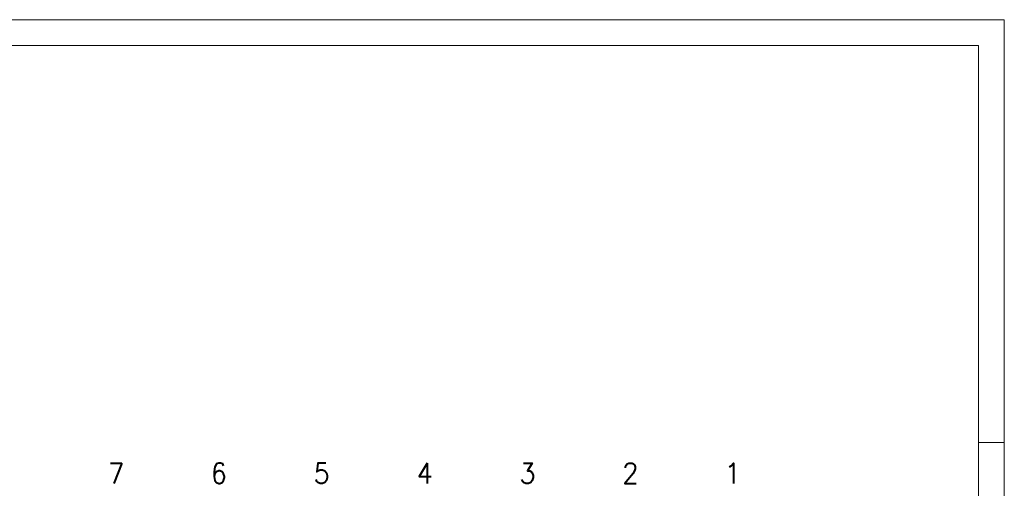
# Model space of a CAD drawing. Header units: metres. Extents: x -120 to -9, y 63 to 139.
# Tile 44 of 44: x -48 to -9, y 121 to 139. Entities that reach past the tile are written whole.
import ezdxf
from ezdxf.enums import TextEntityAlignment as Align

# ---------------------------------------------------------------- set-up
doc = ezdxf.new("R2010")
doc.units = ezdxf.units.M
doc.header["$MEASUREMENT"] = 0
doc.layers.add('Level 1', color=1, linetype='Continuous', lineweight=0)
doc.styles.add('Style-STANDARD', font='STANDARD.shx')

msp = doc.modelspace()

# ---------------------------------------------------------------- linework, layer by layer
at = {"layer": 'Level 1', "color": 1, "linetype": 'Continuous', "lineweight": 0}
for p, q in [((-119.748, 138.777), (-9.439, 138.777)), ((-9.439, 138.777), (-9.439, 62.98)), ((-10.439, 122.347), (-9.439, 122.347))]:
    msp.add_line(p, q, dxfattribs=at)
at = {"layer": 'Level 1', "color": 11, "linetype": 'Continuous', "lineweight": 0}
for p, q in [((-10.439, 137.777), (-118.752, 137.777)), ((-10.439, 63.98), (-10.439, 137.769))]:
    msp.add_line(p, q, dxfattribs=at)

# ---------------------------------------------------------------- texts
at = {"layer": 'Level 1', "color": 11, "linetype": 'Continuous', "lineweight": 0, "style": 'Style-STANDARD'}
for s, p in [('7', (-43.945, 120.751)), ('6', (-39.952, 120.751)), ('5', (-35.957, 120.751)), ('4', (-31.957, 120.751)), ('3', (-27.961, 120.751)), ('2', (-23.964, 120.751)), ('1', (-19.987, 120.751))]:
    msp.add_text(s, height=0.793, dxfattribs=at).set_placement(p, align=Align.CENTER)

doc.saveas('drawing.dxf')
